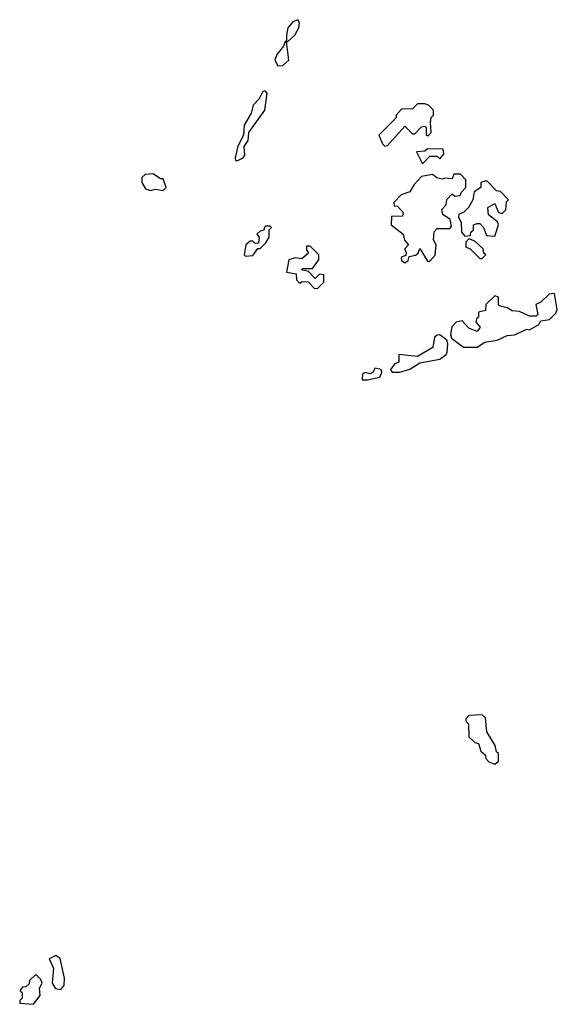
# Model space of a CAD drawing. Extents: x 2673034 to 2765626, y 830478 to 954748.
# Tile 61 of 126: x 2737820 to 2739976, y 842640 to 846588. Entities that reach past the tile are written whole.
import ezdxf

# ---------------------------------------------------------------- set-up
doc = ezdxf.new("R2010")
doc.units = 0

msp = doc.modelspace()

# ---------------------------------------------------------------- linework, layer by layer
at = {"layer": '0CON05XD'}
for points in [[(2738895, 846500), (2738923.9, 846526.1), (2738940, 846555), (2738942.5, 846575), (2738935, 846587.5), (2738915, 846578.8), (2738896, 846555), (2738890, 846525), (2738890, 846500), (2738895, 846500)], [(2738855, 846402.5), (2738875, 846403.3), (2738900, 846425), (2738890, 846500), (2738885, 846500), (2738878.3, 846481.7), (2738851.7, 846448.3), (2738843.8, 846425), (2738855, 846402.5)], [(2738685, 846022.5), (2738695, 846023.3), (2738716.1, 846033.9), (2738722.5, 846045), (2738720.7, 846079.3), (2738736.4, 846103.6), (2738738.8, 846135), (2738803.8, 846225), (2738812.5, 846292.5), (2738805, 846302.5), (2738795, 846300), (2738780.3, 846269.7), (2738756.7, 846245), (2738747.8, 846212.2), (2738720.8, 846165), (2738717.5, 846125), (2738695, 846080), (2738683.8, 846033.8), (2738685, 846022.5)], [(2739285, 846080), (2739295, 846082.5), (2739365, 846160), (2739395, 846130), (2739405, 846130), (2739431.7, 846158.3), (2739445, 846160), (2739450, 846155), (2739450, 846125), (2739458.3, 846121.7), (2739470, 846135), (2739467.5, 846175), (2739470, 846195), (2739480, 846205), (2739480, 846225), (2739460, 846245), (2739445, 846250), (2739415, 846250), (2739395, 846230), (2739351.7, 846228.3), (2739330, 846205), (2739330, 846195), (2739318.3, 846181.7), (2739260, 846125), (2739275, 846090), (2739285, 846080)], [(2739435, 846010), (2739465, 846040), (2739495, 846040), (2739505, 846030), (2739521.7, 846048.3), (2739518.3, 846068.3), (2739455, 846070), (2739445, 846060), (2739411.7, 846058.3), (2739435, 846010)], [(2738395, 845902.5), (2738407.5, 845915), (2738395, 845950), (2738385, 845950), (2738355, 845970), (2738323, 845967), (2738310, 845955), (2738310, 845935), (2738325, 845910), (2738345, 845902.5), (2738365, 845907.5), (2738395, 845902.5)], [(2739365, 845612.5), (2739378.3, 845621.7), (2739381.7, 845638.3), (2739407, 845643), (2739418.3, 845651.7), (2739425, 845670), (2739455, 845620), (2739465, 845620), (2739487, 845643), (2739490, 845685), (2739480, 845705), (2739483, 845737), (2739495, 845750), (2739545, 845750), (2739551.7, 845758.3), (2739546.7, 845786.7), (2739517, 845807), (2739513, 845827), (2739530, 845845), (2739533, 845867), (2739555, 845890), (2739565, 845880), (2739587, 845883), (2739590, 845895), (2739610, 845915), (2739610, 845945), (2739588.3, 845968.3), (2739561.7, 845968.3), (2739555, 845950), (2739525, 845952.5), (2739515, 845947.5), (2739493.3, 845953.3), (2739475, 845967.5), (2739431.2, 845958.8), (2739402.7, 845927.3), (2739385, 845896.7), (2739350, 845885), (2739320, 845855), (2739321.7, 845841.7), (2739335, 845840), (2739357.5, 845815), (2739355, 845800), (2739311.7, 845798.3), (2739310, 845765), (2739358.3, 845728.3), (2739363, 845703), (2739380, 845685), (2739363, 845667), (2739370, 845655), (2739368.3, 845641.7), (2739350, 845635), (2739351.7, 845621.7), (2739365, 845612.5)], [(2739725, 845720), (2739740, 845765), (2739736.7, 845776.7), (2739700, 845805), (2739697.5, 845835), (2739725, 845850), (2739740, 845815), (2739755, 845810), (2739770, 845825), (2739773, 845857), (2739780, 845865), (2739748.3, 845898.3), (2739731.7, 845901.7), (2739695, 845940), (2739685, 845940), (2739670, 845935), (2739670, 845915), (2739643.3, 845896.7), (2739637.5, 845865), (2739620, 845835), (2739600, 845815), (2739581.7, 845808.3), (2739580, 845795), (2739590, 845775), (2739592.5, 845735), (2739605, 845720), (2739628.3, 845721.7), (2739630, 845735), (2739640, 845745), (2739640, 845765), (2739655, 845770), (2739665, 845770), (2739680, 845755), (2739691.7, 845721.7), (2739725, 845720)], [(2738725, 845640), (2738755, 845642.5), (2738775, 845670), (2738785, 845670), (2738807, 845693), (2738820, 845715), (2738820, 845745), (2738830, 845755), (2738825, 845760), (2738805, 845760), (2738798.3, 845741.7), (2738785, 845740), (2738771.7, 845728.3), (2738780, 845715), (2738778.3, 845691.7), (2738765, 845690), (2738755, 845700), (2738745, 845700), (2738727.5, 845685), (2738720, 845645), (2738725, 845640)], [(2739015, 845510), (2739040, 845535), (2739040, 845565), (2739023, 845567), (2739005, 845550), (2738978.3, 845578.3), (2738950, 845585), (2738955, 845590), (2738995, 845590), (2739020, 845625), (2739020, 845645), (2738985, 845680), (2738970, 845680), (2738970, 845665), (2738978.3, 845651.7), (2738951.7, 845628.3), (2738925, 845632.5), (2738900, 845625), (2738890, 845575), (2738928.3, 845568.3), (2738930, 845545), (2738941.7, 845531.7), (2738952.5, 845537.5), (2738977, 845537), (2739001.7, 845511.7), (2739015, 845510)], [(2739675, 845630), (2739690, 845645), (2739681.7, 845651.7), (2739678.3, 845668.3), (2739645, 845700), (2739621.7, 845708.3), (2739610, 845695), (2739610, 845675), (2739625, 845670), (2739665, 845630), (2739675, 845630)], [(2739655, 845274.3), (2739685.9, 845294.1), (2739735, 845302.5), (2739775, 845322), (2739805, 845324.2), (2739853.6, 845346.4), (2739865, 845343.8), (2739902.5, 845365), (2739910, 845380), (2739945, 845386), (2739969.7, 845410.3), (2739976.2, 845425), (2739965, 845490), (2739943, 845487), (2739910, 845455), (2739890, 845445), (2739897.5, 845405), (2739891.7, 845398.3), (2739865, 845398.8), (2739825, 845417.5), (2739795, 845420), (2739775, 845432.5), (2739745, 845440), (2739740, 845445), (2739740, 845475), (2739725, 845480), (2739690, 845445), (2739688.3, 845421.7), (2739660, 845415), (2739660, 845395), (2739651.7, 845388.3), (2739650, 845375), (2739667.5, 845355), (2739655, 845337.5), (2739621.2, 845351.2), (2739595, 845380), (2739570, 845375), (2739553.3, 845356.7), (2739547.5, 845325), (2739551.2, 845311.2), (2739600, 845275), (2739655, 845274.3)], [(2739313.9, 845173.9), (2739345, 845174.3), (2739385, 845186), (2739425, 845211.2), (2739505, 845226.2), (2739530, 845245), (2739534.2, 845255), (2739537.7, 845287.7), (2739532.5, 845302.5), (2739505, 845323.8), (2739495, 845323.3), (2739483.3, 845315), (2739476.4, 845273.6), (2739415, 845237.5), (2739340, 845245), (2739340, 845215), (2739325, 845207.5), (2739307.5, 845185), (2739313.9, 845173.9)], [(2739193.3, 845143.3), (2739215, 845144), (2739265, 845153.8), (2739272.5, 845172.5), (2739270, 845185), (2739245, 845190), (2739237.5, 845175), (2739225, 845167.5), (2739205, 845172.5), (2739195, 845167.5), (2739193.3, 845143.3)], [(2739725, 843602.5), (2739740, 843615), (2739740, 843645), (2739731.7, 843651.7), (2739727, 843677), (2739693, 843733), (2739688.3, 843788.3), (2739675, 843800), (2739621.7, 843798.3), (2739610, 843785), (2739610, 843775), (2739620, 843765), (2739621.7, 843711.7), (2739645, 843690), (2739660, 843685), (2739670, 843655), (2739688.3, 843638.3), (2739690, 843625), (2739701.7, 843611.7), (2739725, 843602.5)], [(2737985, 842699.2), (2737998, 842715), (2738000, 842745), (2737983, 842823), (2737965, 842836.2), (2737938.3, 842821.7), (2737956, 842785), (2737950, 842725), (2737963.1, 842703.1), (2737985, 842699.2)], [(2737875, 842640), (2737902.5, 842675), (2737900, 842705), (2737910, 842725), (2737905, 842740), (2737885, 842760), (2737860, 842735), (2737858.3, 842721.7), (2737845, 842710), (2737831.7, 842708.3), (2737820, 842695), (2737830, 842685), (2737830, 842665), (2737820, 842655), (2737820, 842645), (2737875, 842640)]]:
    msp.add_lwpolyline(points, dxfattribs=at)

doc.saveas('drawing.dxf')
